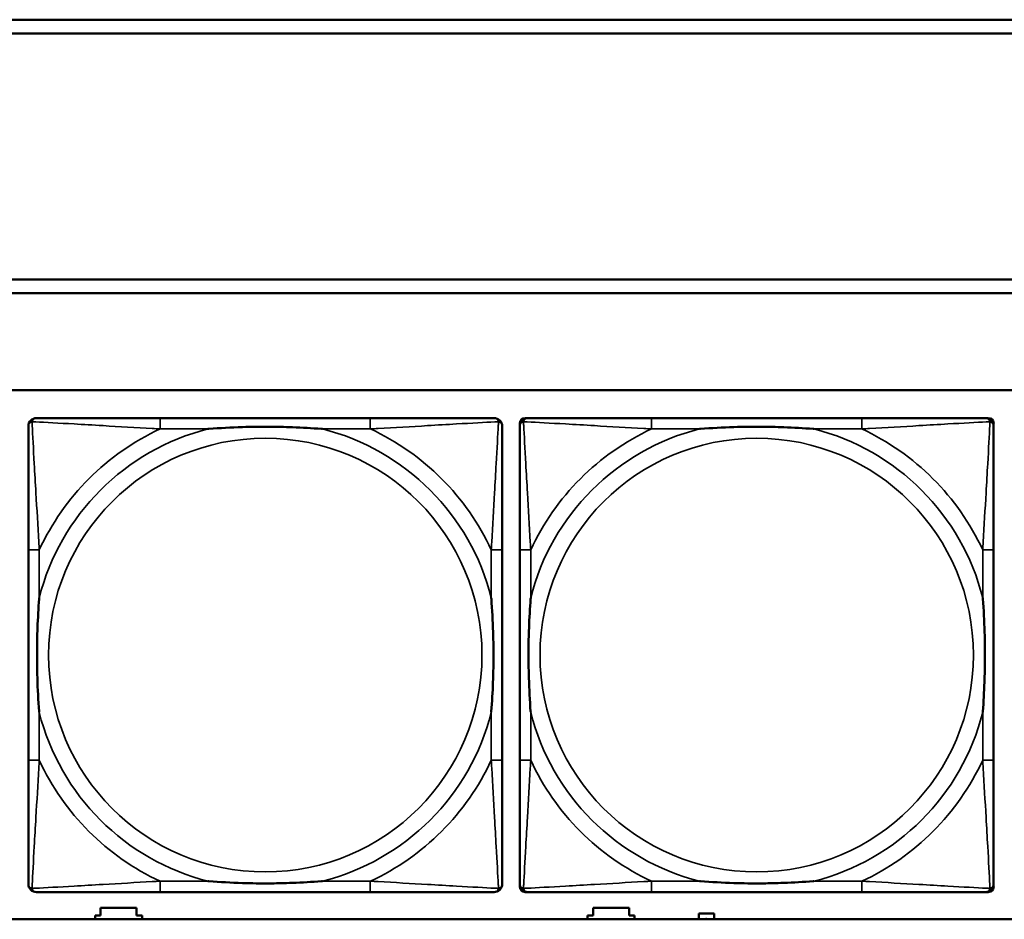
# Model space of a CAD drawing. Header units: inches. Extents: x -32 to 29.2, y -14.4 to 22.6.
# Tile 89 of 256: x -11.4 to -10, y -4.2 to -2.9. Entities that reach past the tile are written whole.
import ezdxf

# ---------------------------------------------------------------- set-up
doc = ezdxf.new("R2010")
doc.units = ezdxf.units.IN
doc.header["$MEASUREMENT"] = 0
doc.layers.add('Visible (ANSI)', color=7, linetype='Continuous', lineweight=50)
doc.layers.add('Visible Narrow (ANSI)', color=7, linetype='Continuous', lineweight=35)

msp = doc.modelspace()

# ---------------------------------------------------------------- linework, layer by layer
at = {"layer": 'Visible (ANSI)'}
for p, q in [((-16.0129, -2.918), (-5.0254, -2.918)), ((-5.0254, -2.938), (-16.0129, -2.938)), ((-16.0129, -3.2934), (-5.0254, -3.2934)), ((-5.0254, -3.3134), (-16.0129, -3.3134)), ((-27.8004, -3.4534), (-5.0254, -3.4534)), ((-10.9371, -3.4937), (-11.241, -3.4937)), ((-10.721, -4.1708), (-10.721, -3.5015)), ((-10.7131, -3.4937), (-10.7092, -3.4937)), ((-10.2265, -3.4937), (-10.5304, -3.4937)), ((-10.0478, -3.4937), (-10.0438, -3.4937)), ((-10.036, -3.5015), (-10.036, -3.5055)), ((-11.4315, -3.6842), (-11.4315, -3.9882)), ((-10.7465, -3.9882), (-10.7465, -3.6842)), ((-10.721, -3.6842), (-10.721, -3.9882)), ((-10.036, -3.9882), (-10.036, -3.6842)), ((-10.036, -4.1669), (-10.036, -4.1708)), ((-11.241, -4.1787), (-10.9371, -4.1787)), ((-10.0438, -4.1787), (-10.7131, -4.1787)), ((-10.5304, -4.1787), (-10.2265, -4.1787)), ((-11.3351, -4.218), (-11.3351, -4.2126)), ((-11.3351, -4.2126), (-11.3271, -4.2126)), ((-11.3271, -4.2126), (-11.3271, -4.2016)), ((-11.3271, -4.2016), (-11.2751, -4.2016)), ((-11.2751, -4.2016), (-11.2751, -4.2126)), ((-11.2751, -4.2126), (-11.2671, -4.2126)), ((-11.2671, -4.2126), (-11.2671, -4.218)), ((-10.6231, -4.218), (-10.6231, -4.2126)), ((-10.6231, -4.2126), (-10.6151, -4.2126)), ((-10.6151, -4.2126), (-10.6151, -4.2016)), ((-10.6151, -4.2016), (-10.5631, -4.2016)), ((-10.5631, -4.2016), (-10.5631, -4.2126)), ((-10.5631, -4.2126), (-10.5551, -4.2126)), ((-10.5551, -4.2126), (-10.5551, -4.218)), ((-10.4621, -4.2096), (-10.4401, -4.2096)), ((-10.4621, -4.218), (-10.4621, -4.2096)), ((-10.4401, -4.2096), (-10.4401, -4.218)), ((-5.0254, -4.218), (-27.8004, -4.218))]:
    msp.add_line(p, q, dxfattribs=at)
for centre, radius, start, end in [((-11.4197, -3.5055), 0.0118, 90, 180), ((-10.7583, -3.5055), 0.0118, 0, 90), ((-10.7092, -3.5055), 0.0118, 90, 180), ((-10.7131, -3.5015), 0.00787, 90, 180), ((-10.0478, -3.5055), 0.0118, 0, 90), ((-10.0438, -3.5015), 0.00787, 0, 90), ((-11.4197, -4.1669), 0.0118, 180, 270), ((-10.7583, -4.1669), 0.0118, 270, 360), ((-10.7092, -4.1669), 0.0118, 180, 270), ((-10.0478, -4.1669), 0.0118, 270, 360), ((-10.7131, -4.1708), 0.00787, 180, 270), ((-10.0438, -4.1708), 0.00787, 270, 0)]:
    msp.add_arc(centre, radius, start, end, dxfattribs=at)
for points, degree, knots in [([(-11.241, -3.4937), (-11.2446, -3.4937), (-11.2481, -3.4937), (-11.2517, -3.4937), (-11.285, -3.4937), (-11.3187, -3.4937), (-11.3495, -3.4937), (-11.3765, -3.4937), (-11.402, -3.4937), (-11.4154, -3.4937), (-11.4171, -3.4937), (-11.4185, -3.4937), (-11.4197, -3.4937)], 3, [0, 0, 0, 0, 0.0272471, 0.0272471, 0.0272471, 0.2790553, 0.2790553, 0.2790553, 0.4988354, 0.4988354, 0.4988354, 0.5252205, 0.5252205, 0.5252205, 0.5252205]), ([(-10.7583, -3.4937), (-10.7732, -3.4937), (-10.8148, -3.4937), (-10.8555, -3.4937), (-10.882, -3.4937), (-10.9098, -3.4937), (-10.9371, -3.4937)], 3, [-0.5252205, -0.5252205, -0.5252205, -0.5252205, -0.20743, -0.20743, -0.20743, 0, 0, 0, 0]), ([(-10.5304, -3.4937), (-10.534, -3.4937), (-10.5376, -3.4937), (-10.5412, -3.4937), (-10.5744, -3.4937), (-10.6081, -3.4937), (-10.639, -3.4937), (-10.6659, -3.4937), (-10.6915, -3.4937), (-10.7049, -3.4937), (-10.7065, -3.4937), (-10.7079, -3.4937), (-10.7092, -3.4937)], 3, [0, 0, 0, 0, 0.0272471, 0.0272471, 0.0272471, 0.2790553, 0.2790553, 0.2790553, 0.4988354, 0.4988354, 0.4988354, 0.5252205, 0.5252205, 0.5252205, 0.5252205]), ([(-10.0478, -3.4937), (-10.0627, -3.4937), (-10.1043, -3.4937), (-10.1449, -3.4937), (-10.1714, -3.4937), (-10.1993, -3.4937), (-10.2265, -3.4937)], 3, [-0.5252205, -0.5252205, -0.5252205, -0.5252205, -0.20743, -0.20743, -0.20743, 0, 0, 0, 0]), ([(-11.4315, -3.5055), (-11.4315, -3.5204), (-11.4315, -3.562), (-11.4315, -3.6026), (-11.4315, -3.6291), (-11.4315, -3.657), (-11.4315, -3.6842)], 3, [-0.5252205, -0.5252205, -0.5252205, -0.5252205, -0.20743, -0.20743, -0.20743, 0, 0, 0, 0]), ([(-11.1718, -3.5094), (-11.1713, -3.5094), (-11.1709, -3.5094), (-11.1544, -3.5081), (-11.1383, -3.5073), (-11.1154, -3.5065), (-11.1087, -3.5064), (-11.0995, -3.5063), (-11.097, -3.5063), (-11.093, -3.5063), (-11.0913, -3.5062), (-11.0882, -3.5062), (-11.0867, -3.5062), (-11.0831, -3.5063), (-11.0811, -3.5063), (-11.0749, -3.5063), (-11.0708, -3.5064), (-11.061, -3.5066), (-11.0554, -3.5068), (-11.0357, -3.5075), (-11.0216, -3.5083), (-11.0071, -3.5094), (-11.0067, -3.5094), (-11.0063, -3.5094)], 3, [-0.416114, -0.416114, -0.416114, -0.416114, -0.4127691, -0.4127691, -0.2896446, -0.2896446, -0.2388934, -0.2388934, -0.2201881, -0.2201881, -0.2080204, -0.2080204, -0.196499, -0.196499, -0.1809939, -0.1809939, -0.149741, -0.149741, -0.1073162, -0.1073162, 0, 0, 0.0033356, 0.0033356, 0.0033356, 0.0033356]), ([(-10.7465, -3.6842), (-10.7465, -3.6807), (-10.7465, -3.6771), (-10.7465, -3.6735), (-10.7465, -3.6403), (-10.7465, -3.6066), (-10.7465, -3.5757), (-10.7465, -3.5488), (-10.7465, -3.5232), (-10.7465, -3.5098), (-10.7465, -3.5082), (-10.7465, -3.5067), (-10.7465, -3.5055)], 3, [0, 0, 0, 0, 0.0272471, 0.0272471, 0.0272471, 0.2790553, 0.2790553, 0.2790553, 0.4988354, 0.4988354, 0.4988354, 0.5252205, 0.5252205, 0.5252205, 0.5252205]), ([(-10.721, -3.5055), (-10.721, -3.5204), (-10.721, -3.562), (-10.721, -3.6026), (-10.721, -3.6291), (-10.721, -3.657), (-10.721, -3.6842)], 3, [-0.5252205, -0.5252205, -0.5252205, -0.5252205, -0.20743, -0.20743, -0.20743, 0, 0, 0, 0]), ([(-10.4612, -3.5094), (-10.4608, -3.5094), (-10.4603, -3.5094), (-10.4438, -3.5081), (-10.4278, -3.5073), (-10.4048, -3.5065), (-10.3981, -3.5064), (-10.389, -3.5063), (-10.3865, -3.5063), (-10.3824, -3.5063), (-10.3808, -3.5062), (-10.3777, -3.5062), (-10.3761, -3.5062), (-10.3726, -3.5063), (-10.3705, -3.5063), (-10.3643, -3.5063), (-10.3602, -3.5064), (-10.3505, -3.5066), (-10.3449, -3.5068), (-10.3251, -3.5075), (-10.3111, -3.5083), (-10.2966, -3.5094), (-10.2962, -3.5094), (-10.2957, -3.5094)], 3, [-0.416114, -0.416114, -0.416114, -0.416114, -0.4127691, -0.4127691, -0.2896446, -0.2896446, -0.2388934, -0.2388934, -0.2201881, -0.2201881, -0.2080204, -0.2080204, -0.196499, -0.196499, -0.1809939, -0.1809939, -0.149741, -0.149741, -0.1073162, -0.1073162, 0, 0, 0.0033356, 0.0033356, 0.0033356, 0.0033356]), ([(-10.036, -3.6842), (-10.036, -3.6807), (-10.036, -3.6771), (-10.036, -3.6735), (-10.036, -3.6403), (-10.036, -3.6066), (-10.036, -3.5757), (-10.036, -3.5488), (-10.036, -3.5232), (-10.036, -3.5098), (-10.036, -3.5082), (-10.036, -3.5067), (-10.036, -3.5055)], 3, [0, 0, 0, 0, 0.0272471, 0.0272471, 0.0272471, 0.2790553, 0.2790553, 0.2790553, 0.4988354, 0.4988354, 0.4988354, 0.5252205, 0.5252205, 0.5252205, 0.5252205]), ([(-11.4158, -3.9189), (-11.4158, -3.9185), (-11.4159, -3.9181), (-11.4171, -3.9016), (-11.418, -3.8855), (-11.4187, -3.8625), (-11.4188, -3.8558), (-11.4189, -3.8467), (-11.4189, -3.8442), (-11.419, -3.8401), (-11.419, -3.8385), (-11.419, -3.8354), (-11.419, -3.8339), (-11.419, -3.8303), (-11.4189, -3.8282), (-11.4189, -3.8221), (-11.4188, -3.8179), (-11.4186, -3.8082), (-11.4185, -3.8026), (-11.4177, -3.7828), (-11.4169, -3.7688), (-11.4159, -3.7543), (-11.4158, -3.7539), (-11.4158, -3.7534)], 3, [-0.416114, -0.416114, -0.416114, -0.416114, -0.4127691, -0.4127691, -0.2896446, -0.2896446, -0.2388934, -0.2388934, -0.2201881, -0.2201881, -0.2080204, -0.2080204, -0.196499, -0.196499, -0.1809939, -0.1809939, -0.149741, -0.149741, -0.1073162, -0.1073162, 0, 0, 0.0033356, 0.0033356, 0.0033356, 0.0033356]), ([(-10.7623, -3.7534), (-10.7622, -3.7539), (-10.7622, -3.7543), (-10.7609, -3.7708), (-10.7601, -3.7869), (-10.7594, -3.8098), (-10.7592, -3.8165), (-10.7591, -3.8257), (-10.7591, -3.8282), (-10.7591, -3.8323), (-10.7591, -3.8339), (-10.7591, -3.837), (-10.7591, -3.8385), (-10.7591, -3.8421), (-10.7591, -3.8441), (-10.7592, -3.8503), (-10.7592, -3.8544), (-10.7594, -3.8642), (-10.7596, -3.8698), (-10.7603, -3.8895), (-10.7611, -3.9036), (-10.7622, -3.9181), (-10.7622, -3.9185), (-10.7623, -3.9189)], 3, [-0.416114, -0.416114, -0.416114, -0.416114, -0.4127691, -0.4127691, -0.2896446, -0.2896446, -0.2388934, -0.2388934, -0.2201881, -0.2201881, -0.2080204, -0.2080204, -0.196499, -0.196499, -0.1809939, -0.1809939, -0.149741, -0.149741, -0.1073162, -0.1073162, 0, 0, 0.0033356, 0.0033356, 0.0033356, 0.0033356]), ([(-10.7052, -3.9189), (-10.7053, -3.9185), (-10.7053, -3.9181), (-10.7066, -3.9016), (-10.7074, -3.8855), (-10.7081, -3.8625), (-10.7083, -3.8558), (-10.7084, -3.8467), (-10.7084, -3.8442), (-10.7084, -3.8401), (-10.7084, -3.8385), (-10.7084, -3.8354), (-10.7084, -3.8339), (-10.7084, -3.8303), (-10.7084, -3.8282), (-10.7083, -3.8221), (-10.7083, -3.8179), (-10.7081, -3.8082), (-10.7079, -3.8026), (-10.7072, -3.7828), (-10.7064, -3.7688), (-10.7053, -3.7543), (-10.7053, -3.7539), (-10.7052, -3.7534)], 3, [-0.416114, -0.416114, -0.416114, -0.416114, -0.4127691, -0.4127691, -0.2896446, -0.2896446, -0.2388934, -0.2388934, -0.2201881, -0.2201881, -0.2080204, -0.2080204, -0.196499, -0.196499, -0.1809939, -0.1809939, -0.149741, -0.149741, -0.1073162, -0.1073162, 0, 0, 0.0033356, 0.0033356, 0.0033356, 0.0033356]), ([(-10.0517, -3.7534), (-10.0517, -3.7539), (-10.0516, -3.7543), (-10.0504, -3.7708), (-10.0495, -3.7869), (-10.0488, -3.8098), (-10.0487, -3.8165), (-10.0486, -3.8257), (-10.0486, -3.8282), (-10.0485, -3.8323), (-10.0485, -3.8339), (-10.0485, -3.837), (-10.0485, -3.8385), (-10.0485, -3.8421), (-10.0486, -3.8441), (-10.0486, -3.8503), (-10.0487, -3.8544), (-10.0489, -3.8642), (-10.049, -3.8698), (-10.0498, -3.8895), (-10.0505, -3.9036), (-10.0516, -3.9181), (-10.0517, -3.9185), (-10.0517, -3.9189)], 3, [-0.416114, -0.416114, -0.416114, -0.416114, -0.4127691, -0.4127691, -0.2896446, -0.2896446, -0.2388934, -0.2388934, -0.2201881, -0.2201881, -0.2080204, -0.2080204, -0.196499, -0.196499, -0.1809939, -0.1809939, -0.149741, -0.149741, -0.1073162, -0.1073162, 0, 0, 0.0033356, 0.0033356, 0.0033356, 0.0033356]), ([(-11.4315, -3.9882), (-11.4315, -4.0154), (-11.4315, -4.0432), (-11.4315, -4.0698), (-11.4315, -4.1104), (-11.4315, -4.152), (-11.4315, -4.1669)], 3, [3.9382945, 3.9382945, 3.9382945, 3.9382945, 4.1457245, 4.1457245, 4.1457245, 4.463515, 4.463515, 4.463515, 4.463515]), ([(-10.7465, -4.1669), (-10.7465, -4.152), (-10.7465, -4.1104), (-10.7465, -4.0698), (-10.7465, -4.0432), (-10.7465, -4.0154), (-10.7465, -3.9882)], 3, [-0.5252205, -0.5252205, -0.5252205, -0.5252205, -0.20743, -0.20743, -0.20743, 0, 0, 0, 0]), ([(-10.721, -3.9882), (-10.721, -4.0154), (-10.721, -4.0432), (-10.721, -4.0698), (-10.721, -4.1104), (-10.721, -4.152), (-10.721, -4.1669)], 3, [3.9382945, 3.9382945, 3.9382945, 3.9382945, 4.1457245, 4.1457245, 4.1457245, 4.463515, 4.463515, 4.463515, 4.463515]), ([(-10.036, -4.1669), (-10.036, -4.152), (-10.036, -4.1104), (-10.036, -4.0698), (-10.036, -4.0432), (-10.036, -4.0154), (-10.036, -3.9882)], 3, [-0.5252205, -0.5252205, -0.5252205, -0.5252205, -0.20743, -0.20743, -0.20743, 0, 0, 0, 0]), ([(-11.0063, -4.163), (-11.0067, -4.163), (-11.0071, -4.163), (-11.0216, -4.1641), (-11.0357, -4.1649), (-11.0554, -4.1656), (-11.061, -4.1658), (-11.0708, -4.166), (-11.0749, -4.1661), (-11.0811, -4.1661), (-11.0831, -4.1661), (-11.0867, -4.1661), (-11.0882, -4.1661), (-11.0913, -4.1661), (-11.093, -4.1661), (-11.097, -4.1661), (-11.0995, -4.1661), (-11.1087, -4.166), (-11.1154, -4.1658), (-11.1383, -4.1651), (-11.1544, -4.1643), (-11.1709, -4.163), (-11.1713, -4.163), (-11.1718, -4.163)], 3, [-0.4149464, -0.4149464, -0.4149464, -0.4149464, -0.41162, -0.41162, -0.3046026, -0.3046026, -0.2622958, -0.2622958, -0.23113, -0.23113, -0.215668, -0.215668, -0.2041787, -0.2041787, -0.1920448, -0.1920448, -0.1733916, -0.1733916, -0.1227817, -0.1227817, 0, 0, 0.0033356, 0.0033356, 0.0033356, 0.0033356]), ([(-10.2957, -4.163), (-10.2962, -4.163), (-10.2966, -4.163), (-10.3111, -4.1641), (-10.3251, -4.1649), (-10.3449, -4.1656), (-10.3505, -4.1658), (-10.3602, -4.166), (-10.3643, -4.1661), (-10.3705, -4.1661), (-10.3726, -4.1661), (-10.3761, -4.1661), (-10.3777, -4.1661), (-10.3808, -4.1661), (-10.3824, -4.1661), (-10.3865, -4.1661), (-10.389, -4.1661), (-10.3981, -4.166), (-10.4048, -4.1658), (-10.4278, -4.1651), (-10.4438, -4.1643), (-10.4603, -4.163), (-10.4608, -4.163), (-10.4612, -4.163)], 3, [-0.4149464, -0.4149464, -0.4149464, -0.4149464, -0.41162, -0.41162, -0.3046026, -0.3046026, -0.2622958, -0.2622958, -0.23113, -0.23113, -0.215668, -0.215668, -0.2041787, -0.2041787, -0.1920448, -0.1920448, -0.1733916, -0.1733916, -0.1227817, -0.1227817, 0, 0, 0.0033356, 0.0033356, 0.0033356, 0.0033356]), ([(-11.4197, -4.1787), (-11.4048, -4.1787), (-11.3632, -4.1787), (-11.3226, -4.1787), (-11.2961, -4.1787), (-11.2682, -4.1787), (-11.241, -4.1787)], 3, [-0.5252205, -0.5252205, -0.5252205, -0.5252205, -0.20743, -0.20743, -0.20743, 0, 0, 0, 0]), ([(-10.9371, -4.1787), (-10.9098, -4.1787), (-10.882, -4.1787), (-10.8555, -4.1787), (-10.8148, -4.1787), (-10.7732, -4.1787), (-10.7583, -4.1787)], 3, [3.9382945, 3.9382945, 3.9382945, 3.9382945, 4.1457245, 4.1457245, 4.1457245, 4.463515, 4.463515, 4.463515, 4.463515]), ([(-10.7092, -4.1787), (-10.6943, -4.1787), (-10.6527, -4.1787), (-10.612, -4.1787), (-10.5855, -4.1787), (-10.5577, -4.1787), (-10.5304, -4.1787)], 3, [-0.5252205, -0.5252205, -0.5252205, -0.5252205, -0.20743, -0.20743, -0.20743, 0, 0, 0, 0]), ([(-10.2265, -4.1787), (-10.1993, -4.1787), (-10.1714, -4.1787), (-10.1449, -4.1787), (-10.1043, -4.1787), (-10.0627, -4.1787), (-10.0478, -4.1787)], 3, [3.9382945, 3.9382945, 3.9382945, 3.9382945, 4.1457245, 4.1457245, 4.1457245, 4.463515, 4.463515, 4.463515, 4.463515]), ([(-10.4532, -4.218), (-10.453, -4.2179), (-10.4522, -4.2176), (-10.4516, -4.2176)], 2, [0.388164, 0.388164, 0.388164, 1, 2, 2, 2]), ([(-10.4516, -4.2176), (-10.4509, -4.2176), (-10.4502, -4.2179), (-10.4499, -4.218)], 2, [0, 0, 0, 1, 1.623841, 1.623841, 1.623841])]:
    msp.add_open_spline(points, degree=degree, knots=knots, dxfattribs=at)
at = {"layer": 'Visible Narrow (ANSI)'}
for p, q in [((-11.241, -3.4937), (-11.241, -3.5094)), ((-10.9371, -3.4937), (-10.9371, -3.5094)), ((-10.5304, -3.4937), (-10.5304, -3.5094)), ((-10.2265, -3.4937), (-10.2265, -3.5094)), ((-11.241, -3.5094), (-11.1718, -3.5094)), ((-11.0063, -3.5094), (-10.9371, -3.5094)), ((-10.5304, -3.5094), (-10.4612, -3.5094)), ((-10.2957, -3.5094), (-10.2265, -3.5094)), ((-11.4158, -3.6842), (-11.4315, -3.6842)), ((-11.4158, -3.7534), (-11.4158, -3.6842)), ((-10.7465, -3.6842), (-10.7623, -3.6842)), ((-10.7623, -3.6842), (-10.7623, -3.7534)), ((-10.7052, -3.6842), (-10.721, -3.6842)), ((-10.7052, -3.7534), (-10.7052, -3.6842)), ((-10.036, -3.6842), (-10.0517, -3.6842)), ((-10.0517, -3.6842), (-10.0517, -3.7534)), ((-11.4158, -3.9882), (-11.4158, -3.9189)), ((-10.7623, -3.9189), (-10.7623, -3.9882)), ((-10.7052, -3.9882), (-10.7052, -3.9189)), ((-10.0517, -3.9189), (-10.0517, -3.9882)), ((-11.4158, -3.9882), (-11.4315, -3.9882)), ((-10.7465, -3.9882), (-10.7623, -3.9882)), ((-10.7052, -3.9882), (-10.721, -3.9882)), ((-10.036, -3.9882), (-10.0517, -3.9882)), ((-11.241, -4.163), (-11.241, -4.1787)), ((-11.1718, -4.163), (-11.241, -4.163)), ((-10.9371, -4.163), (-11.0063, -4.163)), ((-10.9371, -4.163), (-10.9371, -4.1787)), ((-10.5304, -4.163), (-10.5304, -4.1787)), ((-10.4612, -4.163), (-10.5304, -4.163)), ((-10.2265, -4.163), (-10.2957, -4.163)), ((-10.2265, -4.163), (-10.2265, -4.1787))]:
    msp.add_line(p, q, dxfattribs=at)
for centre in [(-11.089, -3.8362), (-10.3785, -3.8362)]:
    msp.add_circle(centre, 0.3133, dxfattribs=at)
for centre, radius, start, end in [((-11.089, -3.8362), 0.3371, 104.2103, 165.7897), ((-11.089, -3.8362), 0.3604, 114.9407, 155.0593), ((-11.089, -3.8362), 0.3371, 14.2103, 75.7897), ((-11.089, -3.8362), 0.3604, 24.9407, 65.0593), ((-10.3785, -3.8362), 0.3371, 104.2103, 165.7897), ((-10.3785, -3.8362), 0.3604, 114.9407, 155.0593), ((-10.3785, -3.8362), 0.3371, 14.2103, 75.7897), ((-10.3785, -3.8362), 0.3604, 24.9407, 65.0593), ((-11.089, -3.8362), 0.3371, 194.2103, 255.7897), ((-11.089, -3.8362), 0.3371, 284.2103, 345.7897), ((-10.3785, -3.8362), 0.3371, 194.2103, 255.7897), ((-10.3785, -3.8362), 0.3371, 284.2103, 345.7897), ((-11.089, -3.8362), 0.3604, 204.9407, 245.0593), ((-11.089, -3.8362), 0.3604, 294.9407, 335.0593), ((-10.3785, -3.8362), 0.3604, 204.9407, 245.0593), ((-10.3785, -3.8362), 0.3604, 294.9407, 335.0593)]:
    msp.add_arc(centre, radius, start, end, dxfattribs=at)
for points, knots in [([(-11.4315, -3.5055), (-11.4315, -3.5049), (-11.4315, -3.5043), (-11.4312, -3.5033), (-11.4311, -3.5029), (-11.4307, -3.5022), (-11.4306, -3.502), (-11.4303, -3.5016), (-11.4302, -3.5015), (-11.4299, -3.5011), (-11.4296, -3.5008), (-11.4289, -3.5002), (-11.4284, -3.4999), (-11.4274, -3.4993), (-11.4268, -3.4991), (-11.4263, -3.499)], [-0.02627331, -0.02627331, -0.02627331, -0.02627331, -0.02158775, -0.02158775, -0.01736415, -0.01736415, -0.0147244, -0.0147244, -0.01307456, -0.01307456, -0.00977487, -0.00977487, -0.00449537, -0.00449537, 0.00012419, 0.00012419, 0.00012419, 0.00012419]), ([(-11.4263, -3.499), (-11.4261, -3.4984), (-11.4259, -3.4978), (-11.4253, -3.4968), (-11.425, -3.4963), (-11.4244, -3.4956), (-11.4241, -3.4953), (-11.4237, -3.495), (-11.4236, -3.4949), (-11.4232, -3.4946), (-11.423, -3.4945), (-11.4223, -3.4942), (-11.4219, -3.494), (-11.4209, -3.4937), (-11.4203, -3.4937), (-11.4197, -3.4937)], [-0.00012419, -0.00012419, -0.00012419, -0.00012419, 0.00449537, 0.00449537, 0.00977487, 0.00977487, 0.01307456, 0.01307456, 0.0147244, 0.0147244, 0.01736415, 0.01736415, 0.02158775, 0.02158775, 0.02627331, 0.02627331, 0.02627331, 0.02627331]), ([(-11.4158, -3.6842), (-11.416, -3.6805), (-11.4162, -3.6767), (-11.4177, -3.6494), (-11.4192, -3.6252), (-11.4214, -3.5873), (-11.4222, -3.5733), (-11.4242, -3.538), (-11.4253, -3.5179), (-11.4261, -3.5025), (-11.4262, -3.5007), (-11.4263, -3.499)], [0, 0, 0, 0, 0.0278591, 0.0278591, 0.201273, 0.201273, 0.3066357, 0.3066357, 0.475216, 0.475216, 0.5007189, 0.5007189, 0.5007189, 0.5007189]), ([(-11.4263, -3.499), (-11.4246, -3.499), (-11.4227, -3.4991), (-11.4073, -3.5), (-11.3872, -3.501), (-11.3519, -3.503), (-11.3379, -3.5038), (-11.3, -3.5061), (-11.2759, -3.5075), (-11.2485, -3.509), (-11.2447, -3.5092), (-11.241, -3.5094)], [-0.5007189, -0.5007189, -0.5007189, -0.5007189, -0.475216, -0.475216, -0.3066357, -0.3066357, -0.201273, -0.201273, -0.0278591, -0.0278591, 0, 0, 0, 0]), ([(-10.9371, -3.5094), (-10.9333, -3.5092), (-10.9295, -3.509), (-10.9022, -3.5075), (-10.878, -3.5061), (-10.8402, -3.5038), (-10.8261, -3.503), (-10.7909, -3.501), (-10.7708, -3.5), (-10.7553, -3.4991), (-10.7535, -3.499), (-10.7518, -3.499)], [0, 0, 0, 0, 0.0278591, 0.0278591, 0.201273, 0.201273, 0.3066357, 0.3066357, 0.475216, 0.475216, 0.5007189, 0.5007189, 0.5007189, 0.5007189]), ([(-10.7518, -3.499), (-10.7519, -3.5007), (-10.752, -3.5025), (-10.7528, -3.5179), (-10.7539, -3.538), (-10.7559, -3.5733), (-10.7567, -3.5873), (-10.7589, -3.6252), (-10.7603, -3.6494), (-10.7618, -3.6767), (-10.7621, -3.6805), (-10.7623, -3.6842)], [-0.5007189, -0.5007189, -0.5007189, -0.5007189, -0.475216, -0.475216, -0.3066357, -0.3066357, -0.201273, -0.201273, -0.0278591, -0.0278591, 0, 0, 0, 0]), ([(-10.7583, -3.4937), (-10.7577, -3.4937), (-10.7571, -3.4937), (-10.7562, -3.494), (-10.7557, -3.4942), (-10.7551, -3.4945), (-10.7548, -3.4946), (-10.7545, -3.4949), (-10.7543, -3.495), (-10.7539, -3.4953), (-10.7537, -3.4956), (-10.753, -3.4963), (-10.7527, -3.4968), (-10.7522, -3.4978), (-10.752, -3.4984), (-10.7518, -3.499)], [-0.02627331, -0.02627331, -0.02627331, -0.02627331, -0.02158775, -0.02158775, -0.01736415, -0.01736415, -0.0147244, -0.0147244, -0.01307456, -0.01307456, -0.00977487, -0.00977487, -0.00449537, -0.00449537, 0.00012419, 0.00012419, 0.00012419, 0.00012419]), ([(-10.7518, -3.499), (-10.7512, -3.4991), (-10.7507, -3.4993), (-10.7496, -3.4999), (-10.7491, -3.5002), (-10.7484, -3.5008), (-10.7482, -3.5011), (-10.7478, -3.5015), (-10.7477, -3.5016), (-10.7475, -3.502), (-10.7473, -3.5022), (-10.747, -3.5029), (-10.7468, -3.5033), (-10.7466, -3.5043), (-10.7465, -3.5049), (-10.7465, -3.5055)], [-0.00012419, -0.00012419, -0.00012419, -0.00012419, 0.00449537, 0.00449537, 0.00977487, 0.00977487, 0.01307456, 0.01307456, 0.0147244, 0.0147244, 0.01736415, 0.01736415, 0.02158775, 0.02158775, 0.02627331, 0.02627331, 0.02627331, 0.02627331]), ([(-10.721, -3.5055), (-10.721, -3.5049), (-10.7209, -3.5043), (-10.7207, -3.5033), (-10.7205, -3.5029), (-10.7202, -3.5022), (-10.72, -3.502), (-10.7198, -3.5016), (-10.7197, -3.5015), (-10.7193, -3.5011), (-10.7191, -3.5008), (-10.7184, -3.5002), (-10.7179, -3.4999), (-10.7168, -3.4993), (-10.7163, -3.4991), (-10.7157, -3.499)], [-0.02627331, -0.02627331, -0.02627331, -0.02627331, -0.02158775, -0.02158775, -0.01736415, -0.01736415, -0.0147244, -0.0147244, -0.01307456, -0.01307456, -0.00977487, -0.00977487, -0.00449537, -0.00449537, 0.00012419, 0.00012419, 0.00012419, 0.00012419]), ([(-10.7157, -3.499), (-10.7155, -3.4984), (-10.7153, -3.4978), (-10.7148, -3.4968), (-10.7144, -3.4963), (-10.7138, -3.4956), (-10.7136, -3.4953), (-10.7132, -3.495), (-10.713, -3.4949), (-10.7127, -3.4946), (-10.7124, -3.4945), (-10.7118, -3.4942), (-10.7113, -3.494), (-10.7103, -3.4937), (-10.7098, -3.4937), (-10.7092, -3.4937)], [-0.00012419, -0.00012419, -0.00012419, -0.00012419, 0.00449537, 0.00449537, 0.00977487, 0.00977487, 0.01307456, 0.01307456, 0.0147244, 0.0147244, 0.01736415, 0.01736415, 0.02158775, 0.02158775, 0.02627331, 0.02627331, 0.02627331, 0.02627331]), ([(-10.7052, -3.6842), (-10.7054, -3.6805), (-10.7057, -3.6767), (-10.7072, -3.6494), (-10.7086, -3.6252), (-10.7108, -3.5873), (-10.7116, -3.5733), (-10.7136, -3.538), (-10.7147, -3.5179), (-10.7155, -3.5025), (-10.7156, -3.5007), (-10.7157, -3.499)], [0, 0, 0, 0, 0.0278591, 0.0278591, 0.201273, 0.201273, 0.3066357, 0.3066357, 0.475216, 0.475216, 0.5007189, 0.5007189, 0.5007189, 0.5007189]), ([(-10.7157, -3.499), (-10.714, -3.499), (-10.7122, -3.4991), (-10.6967, -3.5), (-10.6766, -3.501), (-10.6414, -3.503), (-10.6273, -3.5038), (-10.5895, -3.5061), (-10.5653, -3.5075), (-10.538, -3.509), (-10.5342, -3.5092), (-10.5304, -3.5094)], [-0.5007189, -0.5007189, -0.5007189, -0.5007189, -0.475216, -0.475216, -0.3066357, -0.3066357, -0.201273, -0.201273, -0.0278591, -0.0278591, 0, 0, 0, 0]), ([(-10.2265, -3.5094), (-10.2228, -3.5092), (-10.219, -3.509), (-10.1916, -3.5075), (-10.1675, -3.5061), (-10.1296, -3.5038), (-10.1156, -3.503), (-10.0803, -3.501), (-10.0602, -3.5), (-10.0448, -3.4991), (-10.0429, -3.499), (-10.0412, -3.499)], [0, 0, 0, 0, 0.0278591, 0.0278591, 0.201273, 0.201273, 0.3066357, 0.3066357, 0.475216, 0.475216, 0.5007189, 0.5007189, 0.5007189, 0.5007189]), ([(-10.0412, -3.499), (-10.0413, -3.5007), (-10.0414, -3.5025), (-10.0422, -3.5179), (-10.0433, -3.538), (-10.0453, -3.5733), (-10.0461, -3.5873), (-10.0483, -3.6252), (-10.0498, -3.6494), (-10.0513, -3.6767), (-10.0515, -3.6805), (-10.0517, -3.6842)], [-0.5007189, -0.5007189, -0.5007189, -0.5007189, -0.475216, -0.475216, -0.3066357, -0.3066357, -0.201273, -0.201273, -0.0278591, -0.0278591, 0, 0, 0, 0]), ([(-10.0478, -3.4937), (-10.0472, -3.4937), (-10.0466, -3.4937), (-10.0456, -3.494), (-10.0452, -3.4942), (-10.0445, -3.4945), (-10.0443, -3.4946), (-10.0439, -3.4949), (-10.0438, -3.495), (-10.0434, -3.4953), (-10.0431, -3.4956), (-10.0425, -3.4963), (-10.0422, -3.4968), (-10.0416, -3.4978), (-10.0414, -3.4984), (-10.0412, -3.499)], [-0.02627331, -0.02627331, -0.02627331, -0.02627331, -0.02158775, -0.02158775, -0.01736415, -0.01736415, -0.0147244, -0.0147244, -0.01307456, -0.01307456, -0.00977487, -0.00977487, -0.00449537, -0.00449537, 0.00012419, 0.00012419, 0.00012419, 0.00012419]), ([(-10.0412, -3.499), (-10.0407, -3.4991), (-10.0401, -3.4993), (-10.0391, -3.4999), (-10.0386, -3.5002), (-10.0379, -3.5008), (-10.0376, -3.5011), (-10.0373, -3.5015), (-10.0372, -3.5016), (-10.0369, -3.502), (-10.0368, -3.5022), (-10.0364, -3.5029), (-10.0363, -3.5033), (-10.036, -3.5043), (-10.036, -3.5049), (-10.036, -3.5055)], [-0.00012419, -0.00012419, -0.00012419, -0.00012419, 0.00449537, 0.00449537, 0.00977487, 0.00977487, 0.01307456, 0.01307456, 0.0147244, 0.0147244, 0.01736415, 0.01736415, 0.02158775, 0.02158775, 0.02627331, 0.02627331, 0.02627331, 0.02627331]), ([(-11.4263, -4.1734), (-11.4262, -4.1717), (-11.4261, -4.1699), (-11.4253, -4.1545), (-11.4242, -4.1343), (-11.4222, -4.0991), (-11.4214, -4.0851), (-11.4192, -4.0472), (-11.4177, -4.023), (-11.4162, -3.9957), (-11.416, -3.9919), (-11.4158, -3.9882)], [-4.4390134, -4.4390134, -4.4390134, -4.4390134, -4.4135105, -4.4135105, -4.2449302, -4.2449302, -4.1395675, -4.1395675, -3.9661536, -3.9661536, -3.9382945, -3.9382945, -3.9382945, -3.9382945]), ([(-10.7623, -3.9882), (-10.7621, -3.9919), (-10.7618, -3.9957), (-10.7603, -4.023), (-10.7589, -4.0472), (-10.7567, -4.0851), (-10.7559, -4.0991), (-10.7539, -4.1343), (-10.7528, -4.1545), (-10.752, -4.1699), (-10.7519, -4.1717), (-10.7518, -4.1734)], [0, 0, 0, 0, 0.0278591, 0.0278591, 0.201273, 0.201273, 0.3066357, 0.3066357, 0.475216, 0.475216, 0.5007189, 0.5007189, 0.5007189, 0.5007189]), ([(-10.7157, -4.1734), (-10.7156, -4.1717), (-10.7155, -4.1699), (-10.7147, -4.1545), (-10.7136, -4.1343), (-10.7116, -4.0991), (-10.7108, -4.0851), (-10.7086, -4.0472), (-10.7072, -4.023), (-10.7057, -3.9957), (-10.7054, -3.9919), (-10.7052, -3.9882)], [-4.4390134, -4.4390134, -4.4390134, -4.4390134, -4.4135105, -4.4135105, -4.2449302, -4.2449302, -4.1395675, -4.1395675, -3.9661536, -3.9661536, -3.9382945, -3.9382945, -3.9382945, -3.9382945]), ([(-10.0517, -3.9882), (-10.0515, -3.9919), (-10.0513, -3.9957), (-10.0498, -4.023), (-10.0483, -4.0472), (-10.0461, -4.0851), (-10.0453, -4.0991), (-10.0433, -4.1343), (-10.0422, -4.1545), (-10.0414, -4.1699), (-10.0413, -4.1717), (-10.0412, -4.1734)], [0, 0, 0, 0, 0.0278591, 0.0278591, 0.201273, 0.201273, 0.3066357, 0.3066357, 0.475216, 0.475216, 0.5007189, 0.5007189, 0.5007189, 0.5007189]), ([(-11.4263, -4.1734), (-11.4268, -4.1732), (-11.4274, -4.173), (-11.4284, -4.1725), (-11.4289, -4.1722), (-11.4296, -4.1716), (-11.4299, -4.1713), (-11.4302, -4.1709), (-11.4303, -4.1708), (-11.4306, -4.1704), (-11.4307, -4.1701), (-11.4311, -4.1695), (-11.4312, -4.1691), (-11.4315, -4.1681), (-11.4315, -4.1675), (-11.4315, -4.1669)], [-0.00012419, -0.00012419, -0.00012419, -0.00012419, 0.00449537, 0.00449537, 0.00977487, 0.00977487, 0.01307456, 0.01307456, 0.0147244, 0.0147244, 0.01736415, 0.01736415, 0.02158775, 0.02158775, 0.02627331, 0.02627331, 0.02627331, 0.02627331]), ([(-11.241, -4.163), (-11.2447, -4.1632), (-11.2485, -4.1634), (-11.2759, -4.1649), (-11.3, -4.1663), (-11.3379, -4.1685), (-11.3519, -4.1693), (-11.3872, -4.1713), (-11.4073, -4.1724), (-11.4227, -4.1732), (-11.4246, -4.1733), (-11.4263, -4.1734)], [0, 0, 0, 0, 0.0278591, 0.0278591, 0.201273, 0.201273, 0.3066357, 0.3066357, 0.475216, 0.475216, 0.5007189, 0.5007189, 0.5007189, 0.5007189]), ([(-10.7518, -4.1734), (-10.7535, -4.1733), (-10.7553, -4.1732), (-10.7708, -4.1724), (-10.7909, -4.1713), (-10.8261, -4.1693), (-10.8402, -4.1685), (-10.878, -4.1663), (-10.9022, -4.1649), (-10.9295, -4.1634), (-10.9333, -4.1632), (-10.9371, -4.163)], [-4.4390134, -4.4390134, -4.4390134, -4.4390134, -4.4135105, -4.4135105, -4.2449302, -4.2449302, -4.1395675, -4.1395675, -3.9661536, -3.9661536, -3.9382945, -3.9382945, -3.9382945, -3.9382945]), ([(-10.7465, -4.1669), (-10.7465, -4.1675), (-10.7466, -4.1681), (-10.7468, -4.1691), (-10.747, -4.1695), (-10.7473, -4.1701), (-10.7475, -4.1704), (-10.7477, -4.1708), (-10.7478, -4.1709), (-10.7482, -4.1713), (-10.7484, -4.1716), (-10.7491, -4.1722), (-10.7496, -4.1725), (-10.7507, -4.173), (-10.7512, -4.1732), (-10.7518, -4.1734)], [-0.02627331, -0.02627331, -0.02627331, -0.02627331, -0.02158775, -0.02158775, -0.01736415, -0.01736415, -0.0147244, -0.0147244, -0.01307456, -0.01307456, -0.00977487, -0.00977487, -0.00449537, -0.00449537, 0.00012419, 0.00012419, 0.00012419, 0.00012419]), ([(-10.7157, -4.1734), (-10.7163, -4.1732), (-10.7168, -4.173), (-10.7179, -4.1725), (-10.7184, -4.1722), (-10.7191, -4.1716), (-10.7193, -4.1713), (-10.7197, -4.1709), (-10.7198, -4.1708), (-10.72, -4.1704), (-10.7202, -4.1701), (-10.7205, -4.1695), (-10.7207, -4.1691), (-10.7209, -4.1681), (-10.721, -4.1675), (-10.721, -4.1669)], [-0.00012419, -0.00012419, -0.00012419, -0.00012419, 0.00449537, 0.00449537, 0.00977487, 0.00977487, 0.01307456, 0.01307456, 0.0147244, 0.0147244, 0.01736415, 0.01736415, 0.02158775, 0.02158775, 0.02627331, 0.02627331, 0.02627331, 0.02627331]), ([(-10.5304, -4.163), (-10.5342, -4.1632), (-10.538, -4.1634), (-10.5653, -4.1649), (-10.5895, -4.1663), (-10.6273, -4.1685), (-10.6414, -4.1693), (-10.6766, -4.1713), (-10.6967, -4.1724), (-10.7122, -4.1732), (-10.714, -4.1733), (-10.7157, -4.1734)], [0, 0, 0, 0, 0.0278591, 0.0278591, 0.201273, 0.201273, 0.3066357, 0.3066357, 0.475216, 0.475216, 0.5007189, 0.5007189, 0.5007189, 0.5007189]), ([(-10.0412, -4.1734), (-10.0429, -4.1733), (-10.0448, -4.1732), (-10.0602, -4.1724), (-10.0803, -4.1713), (-10.1156, -4.1693), (-10.1296, -4.1685), (-10.1675, -4.1663), (-10.1916, -4.1649), (-10.219, -4.1634), (-10.2228, -4.1632), (-10.2265, -4.163)], [-4.4390134, -4.4390134, -4.4390134, -4.4390134, -4.4135105, -4.4135105, -4.2449302, -4.2449302, -4.1395675, -4.1395675, -3.9661536, -3.9661536, -3.9382945, -3.9382945, -3.9382945, -3.9382945]), ([(-10.036, -4.1669), (-10.036, -4.1675), (-10.036, -4.1681), (-10.0363, -4.1691), (-10.0364, -4.1695), (-10.0368, -4.1701), (-10.0369, -4.1704), (-10.0372, -4.1708), (-10.0373, -4.1709), (-10.0376, -4.1713), (-10.0379, -4.1716), (-10.0386, -4.1722), (-10.0391, -4.1725), (-10.0401, -4.173), (-10.0407, -4.1732), (-10.0412, -4.1734)], [-0.02627331, -0.02627331, -0.02627331, -0.02627331, -0.02158775, -0.02158775, -0.01736415, -0.01736415, -0.0147244, -0.0147244, -0.01307456, -0.01307456, -0.00977487, -0.00977487, -0.00449537, -0.00449537, 0.00012419, 0.00012419, 0.00012419, 0.00012419]), ([(-11.4197, -4.1787), (-11.4203, -4.1787), (-11.4209, -4.1786), (-11.4219, -4.1784), (-11.4223, -4.1782), (-11.423, -4.1779), (-11.4232, -4.1778), (-11.4236, -4.1775), (-11.4237, -4.1774), (-11.4241, -4.177), (-11.4244, -4.1768), (-11.425, -4.1761), (-11.4253, -4.1756), (-11.4259, -4.1745), (-11.4261, -4.174), (-11.4263, -4.1734)], [-0.02627331, -0.02627331, -0.02627331, -0.02627331, -0.02158775, -0.02158775, -0.01736415, -0.01736415, -0.0147244, -0.0147244, -0.01307456, -0.01307456, -0.00977487, -0.00977487, -0.00449537, -0.00449537, 0.00012419, 0.00012419, 0.00012419, 0.00012419]), ([(-10.7518, -4.1734), (-10.752, -4.174), (-10.7522, -4.1745), (-10.7527, -4.1756), (-10.753, -4.1761), (-10.7537, -4.1768), (-10.7539, -4.177), (-10.7543, -4.1774), (-10.7545, -4.1775), (-10.7548, -4.1778), (-10.7551, -4.1779), (-10.7557, -4.1782), (-10.7562, -4.1784), (-10.7571, -4.1786), (-10.7577, -4.1787), (-10.7583, -4.1787)], [-0.00012419, -0.00012419, -0.00012419, -0.00012419, 0.00449537, 0.00449537, 0.00977487, 0.00977487, 0.01307456, 0.01307456, 0.0147244, 0.0147244, 0.01736415, 0.01736415, 0.02158775, 0.02158775, 0.02627331, 0.02627331, 0.02627331, 0.02627331]), ([(-10.7092, -4.1787), (-10.7098, -4.1787), (-10.7103, -4.1786), (-10.7113, -4.1784), (-10.7118, -4.1782), (-10.7124, -4.1779), (-10.7127, -4.1778), (-10.713, -4.1775), (-10.7132, -4.1774), (-10.7136, -4.177), (-10.7138, -4.1768), (-10.7144, -4.1761), (-10.7148, -4.1756), (-10.7153, -4.1745), (-10.7155, -4.174), (-10.7157, -4.1734)], [-0.02627331, -0.02627331, -0.02627331, -0.02627331, -0.02158775, -0.02158775, -0.01736415, -0.01736415, -0.0147244, -0.0147244, -0.01307456, -0.01307456, -0.00977487, -0.00977487, -0.00449537, -0.00449537, 0.00012419, 0.00012419, 0.00012419, 0.00012419]), ([(-10.0412, -4.1734), (-10.0414, -4.174), (-10.0416, -4.1745), (-10.0422, -4.1756), (-10.0425, -4.1761), (-10.0431, -4.1768), (-10.0434, -4.177), (-10.0438, -4.1774), (-10.0439, -4.1775), (-10.0443, -4.1778), (-10.0445, -4.1779), (-10.0452, -4.1782), (-10.0456, -4.1784), (-10.0466, -4.1786), (-10.0472, -4.1787), (-10.0478, -4.1787)], [-0.00012419, -0.00012419, -0.00012419, -0.00012419, 0.00449537, 0.00449537, 0.00977487, 0.00977487, 0.01307456, 0.01307456, 0.0147244, 0.0147244, 0.01736415, 0.01736415, 0.02158775, 0.02158775, 0.02627331, 0.02627331, 0.02627331, 0.02627331])]:
    msp.add_open_spline(points, degree=3, knots=knots, dxfattribs=at)

doc.saveas('drawing.dxf')
